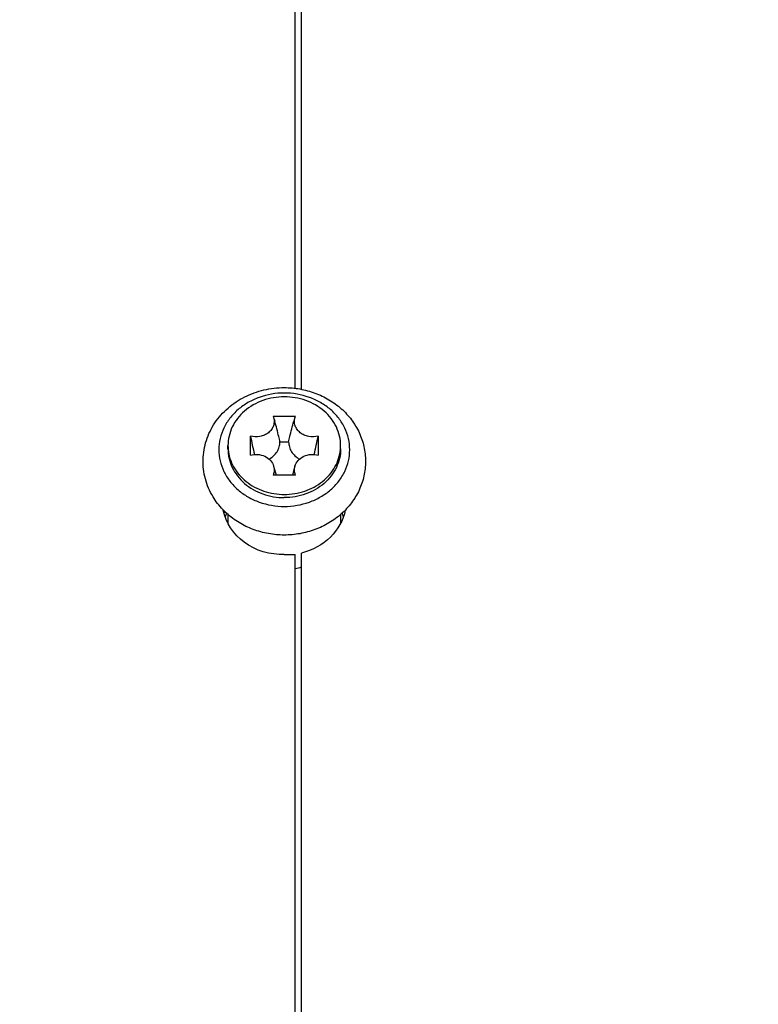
# Model space of a CAD drawing. Header units: millimetres. Extents: x 0 to 420, y 0 to 297.
# Tile 22 of 256: x 69 to 76, y 93 to 102. Entities that reach past the tile are written whole.
import ezdxf

# ---------------------------------------------------------------- set-up
doc = ezdxf.new("R2010")
doc.units = ezdxf.units.MM
doc.header["$LTSCALE"] = 23.1
doc.header["$PDMODE"] = 3
doc.header["$PDSIZE"] = 0.3125
doc.layers.get('0').update_dxf_attribs({"linetype": 'CONTINUOUS'})
doc.layers.get('Defpoints').update_dxf_attribs({"linetype": 'CONTINUOUS'})
doc.layers.add('02___PRT_ALL_AXES', color=7, linetype='CONTINUOUS')
doc.layers.add('DIM_PILOTEES', color=7, linetype='CONTINUOUS')
doc.styles.get("Standard").update_dxf_attribs({"font": 'txt', "width": 0.7})
doc.dimstyles.new('DIMSTYLE_9', dxfattribs={"dimtxt": 2.5, "dimasz": 3.5, "dimexe": 2, "dimexo": 0, "dimgap": 2.5, "dimtad": 1, "dimdsep": 46, "dimtxsty": 'Standard', "dimblk": '_FILLED', "dimblk1": '_FILLED', "dimblk2": '_FILLED', "dimcen": 0.09, "dimazin": 2, "dimtp": 0.5, "dimtm": 0.5, "dimtfac": 1, "dimtofl": 0, "dimtmove": 0, "dimatfit": 3, "dimldrblk": '_FILLED', "dimfxl": 0, "dimtolj": 1, "dimarcsym": 0})

# ---------------------------------------------------------------- blocks, each defined once
blk = doc.blocks.new('_FILLED')
at = {"color": 0, "linetype": 'ByBlock'}
blk.add_solid([(0, 0), (-1, 0.1429), (-1, -0.1429)], dxfattribs=at)
blk = doc.blocks.new('*D17')
at = {"layer": 'Defpoints', "color": 0, "linetype": 'Continuous'}
for p in [(26.5717, 84.3796), (72.5461, 83.0419), (116.9726, 71.1378), (76.5547, 37.2231)]:
    blk.add_point(p, dxfattribs=at)
at = {"layer": 'DIM_PILOTEES', "color": 0, "linetype": 'Continuous', "lineweight": -2}
for p, q in [((116.9726, 71.1378), (115.0408, 71.6554)), ((76.5547, 37.2231), (76.3804, 39.2155))]:
    blk.add_line(p, q, dxfattribs=at)
blk.add_arc((72.5461, 83.0419), 45.9938, 349.3611, 270.6389, dxfattribs=at)
at = {"layer": 'DIM_PILOTEES', "color": 0, "linetype": 'Continuous', "lineweight": -2, "xscale": 3.5, "yscale": 3.5, "zscale": 3.5}
for p, rotation in [((116.9726, 71.1378), 257.1805517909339), ((76.5547, 37.2231), 2.819448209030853)]:
    blk.add_blockref('_FILLED', p, dxfattribs=dict(at, rotation=rotation))
at = {"layer": 'DIM_PILOTEES', "color": 0, "linetype": 'Continuous', "insert": (60.1028, 133.353), "char_height": 2.5, "width": 26.732143, "attachment_point": 2, "rotation": 13.89194, "line_spacing_factor": 0.9}
blk.add_mtext('\\A1;{\\ftxt;\\W0.0001;\\H0.0001;\\~}{\\ftxt;\\W7.1285714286;\\H2.5; }{\\ftxt;\\W0.0001;\\H0.0001;\\~}', dxfattribs=at)

msp = doc.modelspace()

# ---------------------------------------------------------------- linework, layer by layer
at = {"color": 7, "linetype": 'Continuous'}
for p, q in [((71.3839, 98.0233), (71.3876, 98.0122)), ((71.3839, 98.0233), (71.5882, 98.0233)), ((71.3876, 98.0121), (71.3977, 97.9775)), ((71.5845, 98.0121), (71.5744, 97.9775)), ((71.5845, 98.0122), (71.5882, 98.0233)), ((71.1726, 97.6633), (71.1726, 97.8404)), ((71.4461, 97.787), (71.5261, 97.787)), ((71.7995, 97.8404), (71.7995, 97.6633)), ((70.9661, 97.7219), (70.9661, 97.7519)), ((72.0061, 97.7219), (72.0061, 97.7519)), ((71.3876, 97.5618), (71.4112, 97.4804)), ((71.5845, 97.5618), (71.5609, 97.4804)), ((71.5882, 97.4804), (71.3839, 97.4804)), ((70.9661, 97.1166), (70.9661, 97.0352)), ((72.0061, 97.1167), (72.0061, 97.0379))]:
    msp.add_line(p, q, dxfattribs=at)
for centre, radius, start, end in [((86.3053, 101.0307), 15.4653, 191.90512, 192.55063), ((56.6668, 101.0307), 15.4653, 347.44937, 348.09488), ((71.3564, 97.7519), 0.3904, 180.00273, 184.40304), ((71.3575, 97.7519), 0.3914, 184.40199, 185.19266), ((71.6146, 97.7519), 0.3914, 354.80734, 355.59801), ((71.6157, 97.7519), 0.3904, 355.59696, 359.99727)]:
    msp.add_arc(centre, radius, start, end, dxfattribs=at)
for points, knots in [([(70.8278, 97.2802), (70.7969, 97.3316), (70.749, 97.4431), (70.7275, 97.6233), (70.7585, 97.8024), (70.839, 97.9665), (70.962, 98.1046), (71.0916, 98.1909), (71.2064, 98.2403), (71.3275, 98.2763), (71.4228, 98.2872), (71.4861, 98.2872)], [0, 0, 0, 0, 0.122827, 0.24487, 0.366994, 0.490054, 0.614764, 0.741499, 0.805709, 0.870308, 1, 1, 1, 1]), ([(71.4861, 98.237), (71.4079, 98.237), (71.2899, 98.2171), (71.1495, 98.1524), (71.0573, 98.0872), (70.9814, 98.0076), (70.9248, 97.9164), (70.8899, 97.8173), (70.882, 97.7481), (70.882, 97.7139)], [0, 0, 0, 0, 0.265305, 0.395466, 0.522483, 0.646008, 0.766217, 0.883821, 1, 1, 1, 1]), ([(71.4861, 98.2872), (71.5343, 98.2872), (71.6308, 98.2788), (71.7704, 98.2412), (71.8999, 98.1798), (72.0146, 98.0962), (72.1098, 97.9932), (72.1814, 97.8741), (72.226, 97.7435), (72.2411, 97.6069), (72.226, 97.4702), (72.1814, 97.3396), (72.1098, 97.2205), (72.0146, 97.1175), (71.8999, 97.0339), (71.7704, 96.9725), (71.6308, 96.9349), (71.5343, 96.9265), (71.4861, 96.9265)], [0, 0, 0, 0, 0.064481, 0.128629, 0.192186, 0.254999, 0.317046, 0.37843, 0.439336, 0.499995, 0.560654, 0.621561, 0.682947, 0.744997, 0.807811, 0.871369, 0.935519, 1, 1, 1, 1]), ([(72.0901, 97.7139), (72.0901, 97.7481), (72.0822, 97.8173), (72.0473, 97.9164), (71.9907, 98.0076), (71.9148, 98.0872), (71.8226, 98.1524), (71.6822, 98.2171), (71.5642, 98.237), (71.4861, 98.237)], [0, 0, 0, 0, 0.116179, 0.233783, 0.353992, 0.477517, 0.604534, 0.734695, 1, 1, 1, 1]), ([(71.4861, 98.2022), (71.4187, 98.2022), (71.2854, 98.1798), (71.1397, 98.097), (71.0517, 98.0047), (71.003, 97.9262), (70.9729, 97.8409), (70.9661, 97.7813), (70.9661, 97.7519)], [0, 0, 0, 0, 0.265595, 0.521961, 0.645621, 0.765962, 0.883698, 1, 1, 1, 1]), ([(72.0061, 97.7519), (72.0061, 97.7813), (71.9992, 97.8409), (71.9691, 97.9262), (71.9204, 98.0047), (71.8324, 98.097), (71.6867, 98.1798), (71.5534, 98.2022), (71.4861, 98.2022)], [0, 0, 0, 0, 0.116302, 0.234038, 0.354379, 0.478039, 0.734405, 1, 1, 1, 1]), ([(71.3876, 98.0122), (71.3912, 97.9998), (71.3946, 97.9738), (71.3875, 97.9349), (71.3687, 97.8992), (71.3398, 97.8692), (71.3029, 97.8471), (71.2469, 97.8298), (71.2008, 97.8321), (71.1726, 97.8404)], [0, 0, 0, 0, 0.116123, 0.232433, 0.351501, 0.474954, 0.603098, 0.734964, 1, 1, 1, 1]), ([(71.4461, 97.787), (71.4424, 97.8029), (71.4277, 97.8668), (71.4114, 97.9303), (71.3977, 97.9775)], [0, 0, 0, 0, 0.249226, 1, 1, 1, 1]), ([(71.5261, 97.787), (71.5297, 97.8029), (71.5444, 97.8668), (71.5607, 97.9303), (71.5744, 97.9775)], [0, 0, 0, 0, 0.249226, 1, 1, 1, 1]), ([(71.7995, 97.8404), (71.7713, 97.8321), (71.7252, 97.8298), (71.6692, 97.8471), (71.6323, 97.8692), (71.6034, 97.8992), (71.5846, 97.9349), (71.5775, 97.9738), (71.5809, 97.9998), (71.5845, 98.0122)], [0, 0, 0, 0, 0.265036, 0.396902, 0.525046, 0.648499, 0.767567, 0.883877, 1, 1, 1, 1]), ([(71.3455, 97.627), (71.3606, 97.6355), (71.3884, 97.6555), (71.4209, 97.6943), (71.4414, 97.7391), (71.4461, 97.7712), (71.4461, 97.787)], [0, 0, 0, 0, 0.261999, 0.51486, 0.759741, 1, 1, 1, 1]), ([(71.5261, 97.787), (71.5261, 97.7712), (71.5307, 97.7391), (71.5512, 97.6943), (71.5837, 97.6555), (71.6115, 97.6355), (71.6266, 97.627)], [0, 0, 0, 0, 0.240259, 0.48514, 0.738001, 1, 1, 1, 1]), ([(70.882, 97.7139), (70.882, 97.6797), (70.8899, 97.6105), (70.9248, 97.5113), (70.9814, 97.4202), (71.0573, 97.3406), (71.1495, 97.2754), (71.2899, 97.2107), (71.4079, 97.1907), (71.4861, 97.1907)], [0, 0, 0, 0, 0.116179, 0.233783, 0.353992, 0.477517, 0.604534, 0.734695, 1, 1, 1, 1]), ([(70.9661, 97.7219), (70.9661, 97.6924), (70.9729, 97.6329), (71.003, 97.5475), (71.0517, 97.469), (71.1397, 97.3767), (71.2854, 97.2939), (71.4187, 97.2715), (71.4861, 97.2715)], [0, 0, 0, 0, 0.116302, 0.234038, 0.354379, 0.478039, 0.734406, 1, 1, 1, 1]), ([(70.9677, 97.7165), (70.9702, 97.6885), (70.9815, 97.6325), (71.0159, 97.5533), (71.0667, 97.4811), (71.1546, 97.3968), (71.2951, 97.3217), (71.422, 97.3015), (71.4861, 97.3015)], [0, 0, 0, 0, 0.116208, 0.234201, 0.354913, 0.47886, 0.735235, 1, 1, 1, 1]), ([(72.006, 97.7219), (72.006, 97.6924), (71.9992, 97.6329), (71.9691, 97.5475), (71.9204, 97.469), (71.8324, 97.3767), (71.6867, 97.2939), (71.5534, 97.2715), (71.4861, 97.2715)], [0, 0, 0, 0, 0.116302, 0.234038, 0.354379, 0.478039, 0.734406, 1, 1, 1, 1]), ([(71.4861, 97.3015), (71.5501, 97.3015), (71.677, 97.3217), (71.8175, 97.3968), (71.9054, 97.4811), (71.9562, 97.5533), (71.9906, 97.6325), (72.0019, 97.6885), (72.0044, 97.7165)], [0, 0, 0, 0, 0.264765, 0.52114, 0.645087, 0.765799, 0.883792, 1, 1, 1, 1]), ([(71.4861, 97.1907), (71.5642, 97.1907), (71.6822, 97.2107), (71.8226, 97.2754), (71.9148, 97.3406), (71.9907, 97.4202), (72.0473, 97.5113), (72.0822, 97.6105), (72.0901, 97.6797), (72.0901, 97.7139)], [0, 0, 0, 0, 0.265305, 0.395466, 0.522483, 0.646008, 0.766217, 0.883821, 1, 1, 1, 1]), ([(71.1726, 97.6633), (71.1944, 97.6697), (71.2406, 97.6745), (71.3066, 97.6576), (71.3603, 97.6191), (71.382, 97.5813), (71.3876, 97.5618)], [0, 0, 0, 0, 0.260843, 0.519418, 0.766607, 1, 1, 1, 1]), ([(71.5845, 97.5618), (71.5901, 97.5813), (71.6118, 97.6191), (71.6655, 97.6576), (71.7315, 97.6745), (71.7777, 97.6697), (71.7995, 97.6633)], [0, 0, 0, 0, 0.233393, 0.480582, 0.739157, 1, 1, 1, 1]), ([(71.3876, 97.5618), (71.3915, 97.5486), (71.3949, 97.5207), (71.3889, 97.4933), (71.3839, 97.4804)], [0, 0, 0, 0, 0.499034, 1, 1, 1, 1]), ([(71.5882, 97.4804), (71.5832, 97.4933), (71.5773, 97.5207), (71.5806, 97.5486), (71.5845, 97.5618)], [0, 0, 0, 0, 0.500966, 1, 1, 1, 1]), ([(70.9539, 97.1269), (70.9415, 97.1382), (70.8941, 97.1846), (70.8533, 97.2377), (70.8278, 97.2802)], [0, 0, 0, 0, 0.251863, 1, 1, 1, 1]), ([(71.4861, 96.9265), (71.4371, 96.9265), (71.3392, 96.9352), (71.1976, 96.9739), (71.0666, 97.0371), (70.9891, 97.0948), (70.9539, 97.1269)], [0, 0, 0, 0, 0.252942, 0.504541, 0.75376, 1, 1, 1, 1])]:
    msp.add_open_spline(points, degree=3, knots=knots, dxfattribs=at)
at = {"layer": '02___PRT_ALL_AXES', "color": 7, "linetype": 'Continuous'}
for p, q in [((71.586, 98.2809), (71.586, 106.184)), ((71.6461, 98.2716), (71.6461, 106.1738)), ((71.486, 96.7463), (71.586, 96.7481)), ((71.586, 85.7355), (71.586, 96.7481)), ((71.6461, 85.7301), (71.6461, 96.7605))]:
    msp.add_line(p, q, dxfattribs=at)
for centre, radius, start, end in [((71.3733, 96.9448), 0.4585, 156.51937, 161.03629), ((71.6099, 96.9516), 0.4469, 18.74429, 23.33446), ((71.4571, 97.2627), 0.6581, 281.29933, 286.68769)]:
    msp.add_arc(centre, radius, start, end, dxfattribs=at)
for points, knots in [([(71.486, 96.7463), (71.3569, 96.7441), (71.0993, 96.8133), (70.944, 97.0402), (70.9229, 97.1562)], [0, 0, 0, 0, 0.522556, 1, 1, 1, 1]), ([(72.0484, 97.1562), (72.0307, 97.0637), (71.927, 96.8813), (71.7445, 96.7857), (71.6461, 96.7605)], [0, 0, 0, 0, 0.481107, 1, 1, 1, 1])]:
    msp.add_open_spline(points, degree=3, knots=knots, dxfattribs=at)

# ---------------------------------------------------------------- dimensions: what is measured, and where the dimension line sits
at = {"layer": 'DIM_PILOTEES', "color": 2, "linetype": 'Continuous'}
dim = msp.add_angular_dim_3p(base=(26.5717, 84.3796), center=(72.5461, 83.0419), p1=(116.9726, 71.1378), p2=(76.5547, 37.2231), text='{\\ftxt;\\W0.0001;\\H0.0001;\\~}{\\ftxt;\\W7.1285714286;\\H2.5; }{\\ftxt;\\W0.0001;\\H0.0001;\\~}', dimstyle='DIMSTYLE_9', dxfattribs=at)
dim.commit()
dim.dimension.update_dxf_attribs({"geometry": '*D17', "text_midpoint": (61.5033, 127.6903), "dimtype": 165})

doc.saveas('drawing.dxf')
